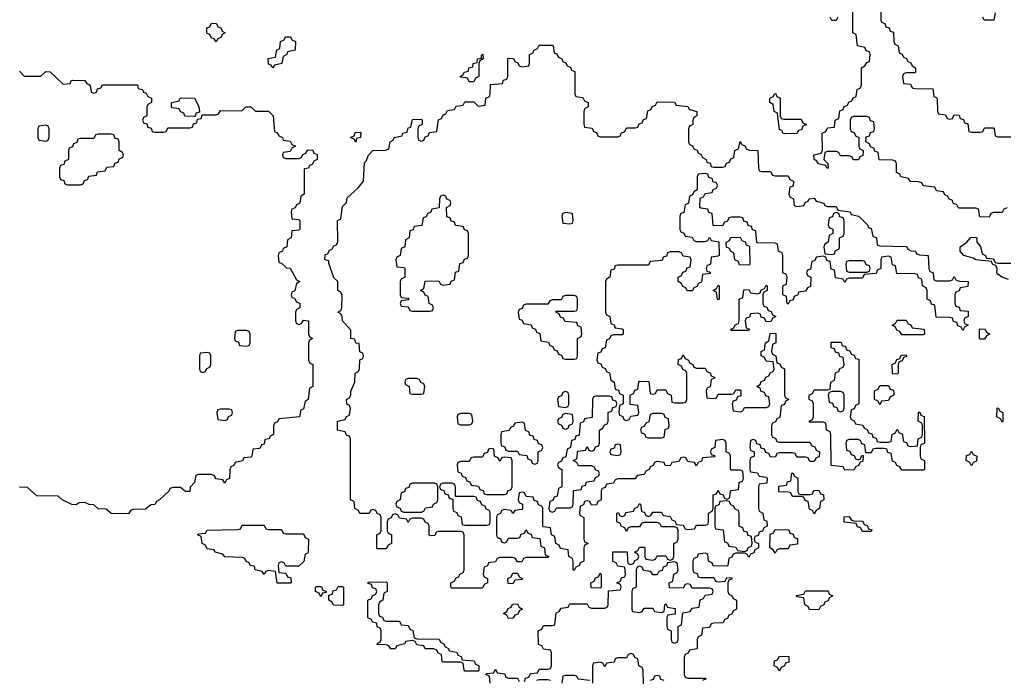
# Model space of a CAD drawing. Header units: inches. Extents: x 2777885 to 2884230, y 684484 to 829189.
# Tile 229 of 239: x 2861851 to 2866360, y 816624 to 819650. Entities that reach past the tile are written whole.
import ezdxf

# ---------------------------------------------------------------- set-up
doc = ezdxf.new("R2010")
doc.units = ezdxf.units.IN
doc.header["$MEASUREMENT"] = 0
doc.layers.add('C8861', color=7, linetype='Continuous')

msp = doc.modelspace()

# ---------------------------------------------------------------- linework, layer by layer
at = {"layer": 'C8861', "color": 6}
for points in [[(2866372.7, 818787.3), (2866358, 818782), (2866350, 818766), (2866310, 818766), (2866298, 818762), (2866290, 818746), (2866247.3, 818747.3), (2866242, 818782), (2866230, 818786), (2866150, 818786), (2866142, 818802), (2866126, 818810), (2866122, 818822), (2866106, 818830), (2866102, 818842), (2866087.3, 818847.3), (2866082, 818862), (2866050, 818866), (2866042, 818882), (2865988.4, 818888.4), (2865982, 818902), (2865967.3, 818907.3), (2865930, 818908), (2865922, 818922), (2865886, 818930), (2865882, 818942), (2865866, 818950), (2865866, 818990), (2865862, 819002), (2865850, 819006), (2865787.3, 819007.3), (2865782, 819042), (2865767.3, 819047.3), (2865762, 819062), (2865747.3, 819067.3), (2865742, 819082), (2865726, 819090), (2865727.3, 819112.7), (2865742, 819118), (2865747.3, 819132.7), (2865762, 819138), (2865766, 819150), (2865762, 819182), (2865747.3, 819187.3), (2865742, 819202), (2865730, 819206), (2865670, 819206), (2865658, 819202), (2865654, 819190), (2865654, 819150), (2865658, 819138), (2865672.7, 819132.7), (2865678, 819118), (2865694, 819110), (2865694, 819070), (2865698, 819058), (2865714, 819050), (2865712.7, 819027.3), (2865698, 819022), (2865691.6, 819008.4), (2865670, 819008), (2865662, 819022), (2865650, 819026), (2865610, 819026), (2865602, 819042), (2865590, 819046), (2865550, 819046), (2865538, 819042), (2865534, 819010), (2865551.6, 818991.6), (2865554, 818970), (2865548, 818970), (2865542, 818982), (2865508.7, 818990), (2865502, 819002), (2865489.2, 819010), (2865488.4, 819031.6), (2865522, 819038), (2865527.3, 819052.7), (2865526, 819130), (2865542, 819138), (2865550, 819154), (2865582, 819158), (2865586, 819190), (2865602, 819198), (2865607.3, 819232.7), (2865622, 819238), (2865627.3, 819252.7), (2865642, 819258), (2865647.3, 819272.7), (2865662, 819278), (2865667.3, 819292.7), (2865682, 819298), (2865686, 819330), (2865702, 819338), (2865706, 819350), (2865706, 819430), (2865722, 819438), (2865730, 819454), (2865742, 819458), (2865746, 819490), (2865742, 819502), (2865728, 819508), (2865722, 819522), (2865688, 819530), (2865682, 819582), (2865666, 819590), (2865666, 819690)], [(2865598, 819662), (2865590, 819646), (2865570, 819646), (2865562, 819662)], [(2865794, 819690), (2865794, 819650), (2865798, 819638), (2865812.7, 819632.7), (2865818, 819618), (2865832.7, 819612.7), (2865838, 819598), (2865852.7, 819592.7), (2865854, 819550), (2865858, 819538), (2865874, 819530), (2865878, 819498), (2865892.7, 819492.7), (2865898, 819478), (2865912.7, 819472.7), (2865918, 819458), (2865932.7, 819452.7), (2865938, 819438), (2865954, 819430), (2865954, 819410), (2865950, 819406), (2865910, 819406), (2865898, 819402), (2865894, 819390), (2865898, 819358), (2865930, 819354), (2865938, 819338), (2865950, 819334), (2866032.7, 819332.7), (2866038, 819298), (2866050, 819294), (2866052.7, 819287.3), (2866054, 819230), (2866058, 819218), (2866090, 819214), (2866098, 819198), (2866110, 819194), (2866122, 819198), (2866130, 819214), (2866152.7, 819212.7), (2866158, 819198), (2866172.7, 819192.7), (2866178, 819178), (2866192.7, 819172.7), (2866198, 819138), (2866210, 819134), (2866250, 819134), (2866262, 819138), (2866270, 819154), (2866310, 819154), (2866314, 819150), (2866318, 819118), (2866330, 819114), (2866390, 819114)], [(2866318, 819682), (2866312.7, 819647.3), (2866267.3, 819647.3), (2866262, 819662)], [(2864162, 816618), (2864167.3, 816632.7), (2864182, 816638), (2864190, 816654), (2864222, 816658), (2864230, 816674), (2864270, 816674), (2864282, 816678), (2864286, 816690), (2864286, 816750), (2864282, 816762), (2864250, 816766), (2864242, 816782), (2864227.3, 816787.3), (2864226, 816850), (2864242, 816858), (2864250, 816874), (2864290, 816874), (2864302, 816878), (2864307.3, 816932.7), (2864322, 816938), (2864330, 816954), (2864362, 816958), (2864370, 816974), (2864450, 816974), (2864458, 816958), (2864470, 816954), (2864530, 816954), (2864542, 816958), (2864546, 816970), (2864547.3, 817032.7), (2864602, 817038), (2864606, 817050), (2864602, 817062), (2864586, 817070), (2864602, 817078), (2864607.3, 817092.7), (2864622, 817098), (2864626, 817110), (2864622, 817142), (2864590, 817146), (2864582, 817162), (2864567.3, 817167.3), (2864567.3, 817212.7), (2864632.7, 817212.7), (2864634, 817170), (2864638, 817158), (2864650, 817154), (2864662, 817158), (2864667.3, 817172.7), (2864682, 817178), (2864686, 817190), (2864682, 817202), (2864666, 817210), (2864682, 817218), (2864690, 817234), (2864710, 817234), (2864714, 817230), (2864714, 817190), (2864718, 817178), (2864750, 817174), (2864762, 817178), (2864770, 817194), (2864810, 817194), (2864818, 817178), (2864830, 817174), (2864842, 817178), (2864846, 817190), (2864846, 817250), (2864862, 817258), (2864866, 817270), (2864866, 817310), (2864862, 817322), (2864850, 817326), (2864790, 817326), (2864782, 817342), (2864770, 817346), (2864710, 817346), (2864698, 817342), (2864690, 817326), (2864650, 817326), (2864638, 817322), (2864630, 817306), (2864622, 817322), (2864606, 817330), (2864602, 817342), (2864586, 817350), (2864586, 817390), (2864592.7, 817392.7), (2864598, 817378), (2864610, 817374), (2864622, 817378), (2864627.3, 817392.7), (2864662, 817398), (2864667.3, 817412.7), (2864682, 817418), (2864690, 817434), (2864694, 817430), (2864698, 817398), (2864712.7, 817392.7), (2864718, 817378), (2864730, 817374), (2864742, 817378), (2864750, 817394), (2864790, 817394), (2864798, 817378), (2864830, 817374), (2864838, 817358), (2864852.7, 817352.7), (2864858, 817338), (2864890, 817334), (2864898, 817318), (2864910, 817314), (2864942, 817318), (2864950, 817334), (2864990, 817334), (2865002, 817338), (2865006, 817350), (2865006, 817390), (2865022, 817398), (2865026, 817410), (2865027.3, 817472.7), (2865042, 817478), (2865050, 817494), (2865058, 817478), (2865072.7, 817472.7), (2865078, 817458), (2865090, 817454), (2865102, 817458), (2865107.3, 817492.7), (2865142, 817498), (2865146, 817530), (2865162, 817538), (2865166, 817550), (2865162, 817582), (2865150, 817586), (2865110, 817586), (2865106, 817590), (2865106, 817650), (2865102, 817662), (2865086, 817670), (2865086, 817710), (2865082, 817722), (2865070, 817726), (2865038, 817722), (2865034, 817690), (2865018, 817682), (2865014, 817670), (2865018, 817658), (2865032.7, 817652.7), (2865032.7, 817647.3), (2864978, 817642), (2864972.7, 817627.3), (2864958, 817622), (2864950, 817606), (2864942, 817622), (2864910, 817626), (2864902, 817642), (2864890, 817646), (2864878, 817642), (2864870, 817626), (2864838, 817622), (2864830, 817606), (2864807.3, 817607.3), (2864802, 817622), (2864770, 817626), (2864758, 817622), (2864752.7, 817607.3), (2864738, 817602), (2864734, 817590), (2864718, 817582), (2864710, 817566), (2864678, 817562), (2864670, 817546), (2864590, 817546), (2864578, 817542), (2864570, 817526), (2864538, 817522), (2864532.7, 817507.3), (2864518, 817502), (2864514, 817490), (2864514, 817450), (2864498, 817442), (2864492.7, 817427.3), (2864470, 817426), (2864462, 817442), (2864450, 817446), (2864438, 817442), (2864432.7, 817427.3), (2864418, 817422), (2864414, 817390), (2864418, 817378), (2864434, 817370), (2864434, 817270), (2864438, 817258), (2864454, 817250), (2864438, 817242), (2864434, 817230), (2864434, 817170), (2864418, 817162), (2864412.7, 817147.3), (2864398, 817142), (2864390, 817126), (2864386, 817130), (2864386, 817170), (2864382, 817182), (2864366, 817190), (2864362, 817222), (2864327.3, 817227.3), (2864322, 817242), (2864306, 817250), (2864302, 817282), (2864286, 817290), (2864282, 817322), (2864250, 817326), (2864246, 817330), (2864246, 817410), (2864242, 817422), (2864227.3, 817427.3), (2864222, 817442), (2864207.3, 817447.3), (2864202, 817462), (2864170, 817466), (2864162, 817482), (2864150, 817486), (2864138, 817482), (2864134, 817450), (2864138, 817438), (2864154, 817430), (2864154, 817410), (2864150, 817406), (2864118, 817402), (2864110, 817388), (2864102, 817402), (2864070, 817406), (2864058, 817402), (2864052.7, 817387.3), (2864038, 817382), (2864034, 817370), (2864034, 817290), (2864038, 817278), (2864052.7, 817272.7), (2864058, 817258), (2864070, 817254), (2864082, 817258), (2864090, 817274), (2864130, 817274), (2864142, 817278), (2864147.3, 817292.7), (2864162, 817298), (2864170, 817314), (2864178, 817298), (2864192.7, 817292.7), (2864198, 817278), (2864232.7, 817272.7), (2864238, 817238), (2864254, 817230), (2864258, 817198), (2864274, 817190), (2864270, 817186), (2864170, 817186), (2864158, 817182), (2864150, 817166), (2864130, 817166), (2864122, 817182), (2864110, 817186), (2864050, 817186), (2864038, 817182), (2864030, 817166), (2863998, 817162), (2863992.7, 817147.3), (2863978, 817142), (2863974, 817110), (2863978, 817098), (2863994, 817090), (2863994, 817070), (2863978, 817062), (2863970, 817046), (2863830, 817046), (2863826, 817050), (2863826, 817070), (2863842, 817078), (2863850, 817094), (2863862, 817098), (2863866, 817110), (2863882, 817118), (2863886, 817130), (2863886, 817290), (2863882, 817302), (2863870, 817306), (2863770, 817306), (2863758, 817302), (2863752.7, 817287.3), (2863730, 817286), (2863726, 817290), (2863726, 817330), (2863722, 817342), (2863708, 817348), (2863702, 817362), (2863690, 817366), (2863650, 817366), (2863638, 817362), (2863630, 817346), (2863622, 817362), (2863590, 817366), (2863582, 817382), (2863570, 817386), (2863558, 817382), (2863552.7, 817367.3), (2863538, 817362), (2863534, 817350), (2863534, 817310), (2863538, 817298), (2863554, 817290), (2863554, 817250), (2863538, 817242), (2863530, 817226), (2863490, 817226), (2863486, 817230), (2863486, 817290), (2863502, 817298), (2863506, 817310), (2863506, 817370), (2863502, 817382), (2863488, 817388), (2863482, 817402), (2863470, 817406), (2863458, 817402), (2863451.6, 817388.4), (2863408.4, 817388.4), (2863402, 817402), (2863386, 817410), (2863382, 817442), (2863366, 817450), (2863366, 817730), (2863362, 817742), (2863347.3, 817747.3), (2863342, 817762), (2863306, 817770), (2863306, 817810), (2863342, 817818), (2863348, 817832), (2863362, 817838), (2863366, 817870), (2863362, 817882), (2863348.4, 817888.4), (2863348, 817910), (2863362, 817918), (2863368, 817932), (2863368, 817948), (2863386, 817990), (2863388, 818030), (2863402, 818038), (2863407.3, 818052.7), (2863408.9, 818091.1), (2863422, 818098), (2863426, 818110), (2863422, 818122), (2863408.9, 818128.9), (2863406, 818166), (2863390, 818168), (2863386, 818186), (2863368, 818190), (2863367.3, 818227.3), (2863328.7, 818270), (2863328, 818288), (2863322, 818302), (2863308, 818310), (2863322, 818318), (2863326, 818330), (2863327.3, 818387.3), (2863322, 818402), (2863308, 818410), (2863308, 818450), (2863290, 818468), (2863266, 818534), (2863266, 818546), (2863248, 818550), (2863250, 818574), (2863262, 818578), (2863270, 818594), (2863282, 818598), (2863290, 818614), (2863302, 818618), (2863307.3, 818632.7), (2863306, 818730), (2863322, 818738), (2863330, 818794), (2863347.3, 818812.7), (2863350, 818834), (2863400.4, 818879.6), (2863426, 818910), (2863430, 818994), (2863438, 819002), (2863449, 819030), (2863468.7, 819050), (2863527.3, 819052.7), (2863542, 819058), (2863548, 819090), (2863562, 819098), (2863566, 819110), (2863602, 819118), (2863606, 819130), (2863626, 819134), (2863630, 819154), (2863642, 819158), (2863650, 819192), (2863690, 819194), (2863694, 819190), (2863694, 819170), (2863678, 819162), (2863674, 819150), (2863674, 819110), (2863678, 819098), (2863690, 819094), (2863702, 819098), (2863707.3, 819112.7), (2863722, 819118), (2863727.3, 819132.7), (2863762, 819138), (2863768.4, 819191.6), (2863782, 819198), (2863790, 819214), (2863802, 819218), (2863810, 819234), (2863842, 819238), (2863850, 819254), (2863882, 819258), (2863890, 819274), (2863930, 819274), (2863950, 819254), (2863982, 819258), (2863986, 819290), (2864002, 819298), (2864006, 819310), (2864007.3, 819352.7), (2864062, 819358), (2864067.3, 819372.7), (2864082, 819378), (2864086, 819390), (2864086, 819470), (2864090, 819474), (2864112.7, 819472.7), (2864118, 819458), (2864132.7, 819452.7), (2864138, 819438), (2864150, 819434), (2864182, 819438), (2864186, 819450), (2864186, 819490), (2864202, 819498), (2864206, 819510), (2864222, 819518), (2864230, 819534), (2864290, 819534), (2864294, 819530), (2864298, 819498), (2864310, 819494), (2864318, 819478), (2864334, 819470), (2864338, 819458), (2864352, 819452), (2864358, 819438), (2864372.7, 819432.7), (2864378, 819418), (2864392.7, 819412.7), (2864394, 819310), (2864398, 819298), (2864430, 819294), (2864438, 819278), (2864454, 819270), (2864454, 819250), (2864438, 819242), (2864434, 819230), (2864434, 819170), (2864438, 819158), (2864472.7, 819152.7), (2864478, 819138), (2864492.7, 819132.7), (2864498, 819118), (2864510, 819114), (2864590, 819114), (2864602, 819118), (2864606, 819130), (2864622, 819138), (2864630, 819154), (2864670, 819154), (2864682, 819158), (2864687.3, 819172.7), (2864702, 819178), (2864707.3, 819192.7), (2864722, 819198), (2864727.3, 819232.7), (2864742, 819238), (2864747.3, 819252.7), (2864762, 819258), (2864770, 819274), (2864850, 819272), (2864858, 819258), (2864910, 819252), (2864918, 819238), (2864952, 819230), (2864952, 819210), (2864938, 819202), (2864934, 819190), (2864934, 819170), (2864918, 819162), (2864914, 819150), (2864914, 819090), (2864918, 819078), (2864932.7, 819072.7), (2864938, 819058), (2864952.7, 819052.7), (2864958, 819038), (2864970, 819034), (2864978, 819018), (2864994, 819010), (2864998, 818998), (2865012.7, 818992.7), (2865018, 818978), (2865030, 818974), (2865070, 818974), (2865082, 818978), (2865087.3, 818992.7), (2865102, 818998), (2865107.3, 819012.7), (2865122, 819018), (2865126, 819050), (2865142, 819058), (2865150, 819092), (2865158, 819078), (2865174, 819070), (2865178, 819058), (2865192, 819052), (2865232, 819050), (2865234, 818970), (2865238, 818958), (2865250, 818954), (2865290, 818954), (2865298, 818938), (2865310, 818934), (2865370, 818934), (2865378, 818918), (2865394, 818910), (2865392.7, 818887.3), (2865378, 818882), (2865374, 818850), (2865378, 818838), (2865394, 818830), (2865398, 818798), (2865410, 818794), (2865442, 818798), (2865447.3, 818812.7), (2865462, 818818), (2865466, 818830), (2865490, 818832), (2865498, 818818), (2865534, 818810), (2865538, 818798), (2865550, 818794), (2865590, 818794), (2865598, 818778), (2865654, 818770), (2865658, 818758), (2865694, 818750), (2865734, 818710), (2865738, 818698), (2865750, 818694), (2865758, 818658), (2865774, 818650), (2865778, 818618), (2865790, 818614), (2865908.4, 818611.6), (2865914, 818610), (2865918, 818598), (2865931.3, 818591.3), (2865954, 818590), (2865958, 818578), (2865972, 818572), (2866011.3, 818570), (2866014, 818510), (2866018, 818498), (2866034, 818490), (2866038, 818458), (2866050, 818454), (2866110, 818454), (2866122, 818458), (2866130, 818474), (2866138, 818458), (2866152.7, 818452.7), (2866194, 818450), (2866192.7, 818427.3), (2866158, 818422), (2866152.7, 818407.3), (2866138, 818402), (2866134, 818390), (2866134, 818350), (2866138, 818338), (2866152.7, 818332.7), (2866158, 818318), (2866194, 818314), (2866194, 818290), (2866178, 818282), (2866174, 818270), (2866178, 818258), (2866194, 818250), (2866178, 818242), (2866170, 818226), (2866162, 818242), (2866147.3, 818247.3), (2866142, 818262), (2866127.3, 818267.3), (2866122, 818282), (2866110, 818286), (2866047.3, 818287.3), (2866042, 818342), (2866027.3, 818347.3), (2866022, 818362), (2866006, 818370), (2866006, 818410), (2866002, 818422), (2865986, 818430), (2865982, 818462), (2865967.3, 818467.3), (2865962, 818482), (2865950, 818486), (2865867.3, 818487.3), (2865862, 818522), (2865847.3, 818527.3), (2865842, 818562), (2865830, 818566), (2865798, 818562), (2865794, 818550), (2865794, 818510), (2865778, 818502), (2865772.7, 818487.3), (2865718, 818482), (2865710, 818466), (2865650, 818466), (2865638, 818462), (2865630, 818446), (2865622, 818462), (2865587.3, 818467.3), (2865582, 818502), (2865567.3, 818507.3), (2865562, 818542), (2865547.3, 818547.3), (2865542, 818562), (2865530, 818566), (2865498, 818562), (2865492.7, 818547.3), (2865478, 818542), (2865472.7, 818507.3), (2865458, 818502), (2865454, 818490), (2865458, 818478), (2865474, 818470), (2865472.7, 818427.3), (2865458, 818422), (2865450, 818406), (2865418, 818402), (2865414, 818390), (2865398, 818382), (2865392.7, 818367.3), (2865378, 818362), (2865370, 818346), (2865366, 818350), (2865362, 818382), (2865346, 818390), (2865346, 818430), (2865362, 818438), (2865366, 818470), (2865362, 818482), (2865346, 818490), (2865346, 818570), (2865342, 818582), (2865326, 818590), (2865322, 818622), (2865310, 818626), (2865227.3, 818627.3), (2865222, 818682), (2865207.3, 818687.3), (2865202, 818702), (2865187.3, 818707.3), (2865182, 818722), (2865167.3, 818727.3), (2865162, 818742), (2865150, 818746), (2865110, 818746), (2865098, 818742), (2865092.7, 818727.3), (2865078, 818722), (2865070, 818706), (2865027.3, 818707.3), (2865022, 818762), (2865007.3, 818767.3), (2865002, 818782), (2864970, 818786), (2864966, 818790), (2864967.3, 818832.7), (2864982, 818838), (2864990, 818854), (2865022, 818858), (2865027.3, 818872.7), (2865042, 818878), (2865046, 818890), (2865042, 818902), (2865027.3, 818907.3), (2865022, 818922), (2865007.3, 818927.3), (2865002, 818942), (2864990, 818946), (2864958, 818942), (2864954, 818930), (2864954, 818870), (2864938, 818862), (2864932.7, 818847.3), (2864918, 818842), (2864914, 818810), (2864898, 818802), (2864892.7, 818767.3), (2864878, 818762), (2864874, 818750), (2864874, 818690), (2864878, 818678), (2864892.7, 818672.7), (2864898, 818658), (2864930, 818654), (2864938, 818638), (2864950, 818634), (2864990, 818634), (2865002, 818638), (2865010, 818654), (2865018, 818638), (2865052.7, 818632.7), (2865054, 818570), (2865050, 818566), (2865018, 818562), (2865014, 818530), (2864998, 818522), (2864994, 818510), (2864998, 818498), (2865012.7, 818492.7), (2865012.7, 818487.3), (2864978, 818482), (2864972.7, 818447.3), (2864958, 818442), (2864952.7, 818427.3), (2864938, 818422), (2864932.7, 818407.3), (2864907.3, 818407.3), (2864902, 818422), (2864887.3, 818427.3), (2864882, 818442), (2864866, 818450), (2864866, 818470), (2864882, 818478), (2864887.3, 818492.7), (2864902, 818498), (2864907.3, 818512.7), (2864922, 818518), (2864926, 818550), (2864922, 818562), (2864890, 818566), (2864882, 818582), (2864870, 818586), (2864830, 818586), (2864818, 818582), (2864812.7, 818567.3), (2864798, 818562), (2864792.7, 818547.3), (2864738, 818542), (2864730, 818526), (2864590, 818526), (2864578, 818522), (2864572.7, 818507.3), (2864558, 818502), (2864554, 818470), (2864538, 818462), (2864534, 818450), (2864534, 818310), (2864538, 818298), (2864554, 818290), (2864558, 818258), (2864572.7, 818252.7), (2864578, 818238), (2864610, 818234), (2864614, 818230), (2864614, 818210), (2864610, 818206), (2864570, 818206), (2864558, 818202), (2864552.7, 818187.3), (2864538, 818182), (2864532.7, 818147.3), (2864518, 818142), (2864512.7, 818127.3), (2864498, 818122), (2864494, 818090), (2864498, 818078), (2864512.7, 818072.7), (2864518, 818058), (2864532.7, 818052.7), (2864538, 818038), (2864552.7, 818032.7), (2864558, 817998), (2864574, 817990), (2864578, 817958), (2864592.7, 817952.7), (2864598, 817938), (2864614, 817930), (2864614, 817890), (2864598, 817882), (2864594, 817850), (2864598, 817838), (2864612.7, 817832.7), (2864618, 817818), (2864630, 817814), (2864642, 817818), (2864650, 817834), (2864682, 817838), (2864686, 817850), (2864682, 817882), (2864647.3, 817887.3), (2864646, 817930), (2864662, 817938), (2864667.3, 817952.7), (2864682, 817958), (2864686, 817990), (2864690, 817994), (2864732.7, 817992.7), (2864738, 817938), (2864750, 817934), (2864762, 817938), (2864770, 817954), (2864810, 817954), (2864818, 817938), (2864834, 817930), (2864838, 817898), (2864850, 817894), (2864890, 817894), (2864902, 817898), (2864906, 817910), (2864906, 818030), (2864902, 818042), (2864887.3, 818047.3), (2864882, 818062), (2864866, 818070), (2864867.3, 818092.7), (2864882, 818098), (2864890, 818114), (2864898, 818098), (2864914, 818090), (2864918, 818078), (2864934, 818070), (2864938, 818058), (2864950, 818054), (2864990, 818054), (2864998, 818038), (2865012.7, 818032.7), (2865018, 818018), (2865032.7, 818012.7), (2865032.7, 818007.3), (2865018, 818002), (2865012.7, 817967.3), (2864998, 817962), (2864994, 817950), (2864998, 817918), (2865030, 817914), (2865042, 817918), (2865050, 817934), (2865110, 817934), (2865122, 817938), (2865130, 817954), (2865150, 817954), (2865154, 817950), (2865152.7, 817927.3), (2865138, 817922), (2865132.7, 817907.3), (2865118, 817902), (2865114, 817890), (2865118, 817858), (2865150, 817854), (2865162, 817858), (2865170, 817874), (2865270, 817874), (2865282, 817878), (2865286, 817890), (2865282, 817922), (2865267.3, 817927.3), (2865262, 817942), (2865247.3, 817947.3), (2865242, 817962), (2865226, 817970), (2865242, 817978), (2865247.3, 817992.7), (2865262, 817998), (2865267.3, 818012.7), (2865282, 818018), (2865287.3, 818032.7), (2865302, 818038), (2865306, 818050), (2865302, 818082), (2865270, 818086), (2865262, 818102), (2865246, 818110), (2865246, 818130), (2865262, 818138), (2865266, 818170), (2865282, 818178), (2865287.3, 818212.7), (2865310, 818214), (2865314, 818210), (2865314, 818170), (2865298, 818162), (2865294, 818130), (2865298, 818118), (2865314, 818110), (2865318, 818078), (2865332.7, 818072.7), (2865338, 818058), (2865354, 818050), (2865354, 817930), (2865358, 817918), (2865374, 817910), (2865358, 817902), (2865352.7, 817887.3), (2865338, 817882), (2865332.7, 817827.3), (2865318, 817822), (2865312.7, 817807.3), (2865298, 817802), (2865294, 817790), (2865294, 817750), (2865298, 817738), (2865312.7, 817732.7), (2865318, 817718), (2865330, 817714), (2865470, 817714), (2865478, 817698), (2865492.7, 817692.7), (2865498, 817678), (2865514, 817670), (2865512.7, 817647.3), (2865498, 817642), (2865490, 817626), (2865470, 817626), (2865462, 817642), (2865450, 817646), (2865410, 817646), (2865402, 817662), (2865390, 817666), (2865330, 817666), (2865318, 817662), (2865312.7, 817647.3), (2865290, 817646), (2865282, 817662), (2865267.3, 817667.3), (2865262, 817682), (2865247.3, 817687.3), (2865242, 817702), (2865227.3, 817707.3), (2865222, 817722), (2865210, 817726), (2865198, 817722), (2865194, 817690), (2865198, 817678), (2865214, 817670), (2865214, 817650), (2865198, 817642), (2865194, 817630), (2865194, 817590), (2865198, 817578), (2865230, 817574), (2865238, 817558), (2865270, 817554), (2865274, 817550), (2865272.7, 817527.3), (2865238, 817522), (2865234, 817510), (2865234, 817410), (2865238, 817398), (2865254, 817390), (2865258, 817358), (2865272.7, 817352.7), (2865274, 817330), (2865258, 817322), (2865252.7, 817307.3), (2865238, 817302), (2865232.7, 817287.3), (2865218, 817282), (2865214, 817270), (2865218, 817258), (2865234, 817250), (2865234, 817230), (2865218, 817222), (2865212.7, 817207.3), (2865198, 817202), (2865190, 817186), (2865182, 817202), (2865170, 817206), (2865130, 817206), (2865118, 817202), (2865112.7, 817187.3), (2865098, 817182), (2865094, 817150), (2865090, 817146), (2865027.3, 817147.3), (2865022, 817162), (2865006, 817170), (2865002, 817202), (2864990, 817206), (2864958, 817202), (2864952.7, 817187.3), (2864938, 817182), (2864934, 817170), (2864934, 817130), (2864938, 817118), (2864952.7, 817112.7), (2864958, 817098), (2864970, 817094), (2865030, 817094), (2865038, 817078), (2865050, 817074), (2865082, 817078), (2865090, 817094), (2865112.7, 817092.7), (2865112.7, 817087.3), (2865098, 817082), (2865094, 817070), (2865094, 817030), (2865098, 817018), (2865112.7, 817012.7), (2865118, 816998), (2865134, 816990), (2865134, 816950), (2865118, 816942), (2865112.7, 816927.3), (2865098, 816922), (2865092.7, 816907.3), (2865078, 816902), (2865072.7, 816887.3), (2865030, 816886), (2865018, 816882), (2865010, 816866), (2864978, 816862), (2864974, 816830), (2864958, 816822), (2864954, 816810), (2864952.7, 816767.3), (2864918, 816762), (2864912.7, 816747.3), (2864898, 816742), (2864894, 816730), (2864894, 816650), (2864898, 816638), (2864910, 816634), (2864990, 816634), (2864994, 816630), (2864978, 816622)], [(2861850, 819414), (2861872, 819392), (2861890, 819391.3), (2861948, 819392), (2861970, 819412), (2861990, 819411.3), (2862050, 819354), (2862082, 819358), (2862086, 819370), (2862092.7, 819372.7), (2862150, 819372), (2862158, 819358), (2862174, 819350), (2862178, 819318), (2862190, 819314), (2862202, 819318), (2862207.3, 819332.7), (2862222, 819338), (2862230, 819352), (2862390, 819351.3), (2862394, 819334), (2862414, 819330), (2862418, 819318), (2862430, 819314), (2862438, 819298), (2862454, 819290), (2862454, 819270), (2862438, 819262), (2862434, 819250), (2862434, 819210), (2862418, 819202), (2862414, 819190), (2862418, 819178), (2862432.7, 819172.7), (2862438, 819158), (2862452.7, 819152.7), (2862458, 819138), (2862470, 819134), (2862510, 819134), (2862522, 819138), (2862530, 819154), (2862630, 819154), (2862642, 819158), (2862647.3, 819172.7), (2862662, 819178), (2862666, 819194), (2862682, 819198), (2862686, 819214), (2862750, 819214), (2862762, 819218), (2862770, 819234), (2862868, 819232), (2862886, 819250), (2862910, 819251.3), (2862931.3, 819231.3), (2862990.9, 819230.9), (2863012, 819210), (2863018, 819138), (2863032, 819132), (2863038, 819118), (2863054, 819110), (2863058, 819098), (2863090, 819094), (2863098, 819078), (2863114, 819070), (2863098, 819062), (2863090, 819046), (2863058, 819042), (2863054, 819030), (2863058, 819018), (2863070, 819014), (2863130, 819014), (2863142, 819018), (2863147.3, 819032.7), (2863162, 819038), (2863170, 819054), (2863192.7, 819052.7), (2863198, 819038), (2863212.7, 819032.7), (2863214, 819010), (2863198, 819002), (2863190, 818986), (2863178, 818982), (2863174, 818970), (2863154, 818966), (2863154, 818850), (2863138, 818842), (2863134, 818810), (2863118, 818802), (2863112.7, 818787.3), (2863098, 818782), (2863094, 818770), (2863098, 818738), (2863130, 818734), (2863134, 818730), (2863134, 818690), (2863130, 818686), (2863098, 818682), (2863094, 818650), (2863078, 818642), (2863074, 818610), (2863058, 818602), (2863054, 818590), (2863038, 818582), (2863034, 818570), (2863038, 818538), (2863050, 818534), (2863072.7, 818512.7), (2863090, 818512), (2863118, 818458), (2863134, 818450), (2863118, 818442), (2863111.6, 818408.4), (2863098, 818402), (2863094, 818390), (2863098, 818378), (2863110, 818374), (2863118, 818358), (2863134, 818350), (2863134, 818330), (2863118, 818322), (2863114, 818310), (2863114, 818270), (2863118, 818258), (2863130, 818254), (2863142, 818258), (2863150, 818274), (2863174, 818270), (2863174, 818210), (2863178, 818198), (2863192, 818190), (2863178, 818182), (2863174, 818170), (2863174, 818090), (2863178, 818078), (2863194, 818070), (2863194, 817970), (2863178, 817962), (2863172, 817910), (2863158, 817902), (2863150, 817866), (2863138, 817862), (2863132, 817830), (2863038, 817822), (2863032, 817808), (2863018, 817802), (2863014, 817790), (2863014, 817750), (2862998, 817742), (2862994, 817730), (2862974, 817726), (2862970, 817706), (2862958, 817702), (2862950, 817686), (2862918, 817682), (2862914, 817650), (2862910, 817646), (2862878, 817642), (2862871.6, 817628.4), (2862838, 817622), (2862832, 817608), (2862818, 817602), (2862812.7, 817587.3), (2862811.6, 817548.4), (2862798, 817542), (2862790, 817526), (2862782, 817542), (2862750, 817546), (2862742, 817562), (2862730, 817566), (2862670, 817566), (2862658, 817562), (2862652, 817530), (2862632, 817508), (2862630, 817488.7), (2862610, 817488), (2862587.3, 817507.3), (2862552.7, 817507.3), (2862538, 817502), (2862534, 817490), (2862492, 817450), (2862478, 817442), (2862470, 817428.7), (2862452, 817428), (2862427.3, 817407.3), (2862370, 817406), (2862358, 817402), (2862350, 817386), (2862270, 817388), (2862247.3, 817407.3), (2862210, 817409), (2862190, 817428), (2862168.9, 817428.9), (2862150, 817438), (2862123.6, 817436.4), (2862110, 817428), (2862090, 817428.7), (2862046, 817450), (2862027.3, 817467.3), (2861930, 817468.7), (2861887.3, 817507.3), (2861850, 817508.7)], [(2866379.3, 818459.3), (2866348.7, 818470), (2866330, 818484), (2866325.2, 818490), (2866328, 818508), (2866322, 818522), (2866306, 818530), (2866302, 818542), (2866230, 818549.3), (2866218, 818558), (2866175.3, 818570), (2866157.2, 818590), (2866158, 818610), (2866188, 818630), (2866207.3, 818652.7), (2866230, 818654), (2866234, 818650), (2866234, 818630), (2866251.6, 818611.6), (2866258, 818578), (2866274, 818570), (2866278, 818558), (2866310, 818554), (2866318, 818538), (2866330, 818534), (2866390, 818534)], [(2864707.3, 816607.3), (2864706, 816670), (2864702, 816682), (2864686, 816690), (2864682, 816722), (2864667.3, 816727.3), (2864662, 816742), (2864650, 816746), (2864638, 816742), (2864630, 816726), (2864590, 816726), (2864578, 816722), (2864572.7, 816707.3), (2864538, 816702), (2864530, 816686), (2864522, 816702), (2864510, 816706), (2864478, 816702), (2864474, 816690), (2864474, 816610)], [(2864006, 816610), (2864002, 816642), (2863986, 816650), (2863990, 816654), (2864022, 816658), (2864030, 816674), (2864038, 816658), (2864072.7, 816652.7), (2864078, 816638), (2864090, 816634), (2864130, 816634), (2864138, 816618)], [(2864282, 816622), (2864270, 816626), (2864230, 816626), (2864218, 816622)], [(2864462, 816622), (2864408.4, 816628.4), (2864402, 816642), (2864390, 816646), (2864350, 816646), (2864338, 816642), (2864334, 816610)], [(2864802, 816622), (2864787.3, 816627.3), (2864782, 816642), (2864770, 816646), (2864758, 816642), (2864752.7, 816627.3), (2864738, 816622)]]:
    msp.add_lwpolyline(points, dxfattribs=at)
for points in [[(2862750, 819548), (2862742, 819562), (2862730, 819566), (2862722, 819582), (2862710, 819586), (2862707.3, 819592.7), (2862707.3, 819612.7), (2862722, 819618), (2862730, 819634), (2862752.7, 819632.7), (2862758, 819618), (2862772.7, 819612.7), (2862778, 819598), (2862792, 819590), (2862778, 819582), (2862774, 819570), (2862758, 819562)], [(2863010, 819428.7), (2863002, 819442), (2862990, 819446), (2862988.4, 819471.6), (2863022, 819478), (2863028.7, 819511.3), (2863042, 819518), (2863046, 819550), (2863062, 819558), (2863068.4, 819571.6), (2863091.6, 819571.6), (2863098, 819558), (2863114, 819550), (2863112, 819510), (2863078, 819502), (2863074, 819490), (2863058, 819482), (2863051.1, 819448.9), (2863018, 819442)], [(2863910, 819366), (2863902, 819382), (2863870, 819386), (2863868, 819390), (2863882, 819398), (2863886, 819410), (2863906, 819414), (2863908, 819430), (2863926, 819434), (2863928, 819450), (2863946, 819454), (2863948, 819470), (2863966, 819474), (2863966, 819486), (2863971.6, 819491.6), (2863974, 819470), (2863958, 819462), (2863954, 819450), (2863954, 819390), (2863938, 819382), (2863930, 819366)], [(2862650, 819206), (2862607.3, 819207.3), (2862602, 819222), (2862587.3, 819227.3), (2862582, 819242), (2862550, 819246), (2862546, 819250), (2862546, 819270), (2862582, 819278), (2862586, 819290), (2862592.7, 819292.7), (2862652, 819290), (2862671.6, 819251.6), (2862674, 819226), (2862658, 819222), (2862654, 819206)], [(2865350, 819194), (2865430, 819194), (2865438, 819178), (2865454, 819170), (2865438, 819162), (2865432.7, 819147.3), (2865418, 819142), (2865410, 819128), (2865352.7, 819127.3), (2865346, 819130), (2865342, 819142), (2865330, 819146), (2865322, 819222), (2865306, 819230), (2865302, 819262), (2865286, 819270), (2865286, 819290), (2865302, 819298), (2865308.4, 819311.6), (2865314, 819310), (2865318, 819298), (2865334, 819290), (2865334, 819210), (2865338, 819198)], [(2861970, 819166), (2861938, 819162), (2861934, 819150), (2861934, 819110), (2861938, 819098), (2861970, 819094), (2861982, 819098), (2861986, 819110), (2861986, 819150), (2861982, 819162)], [(2862270, 819126), (2862210, 819126), (2862198, 819122), (2862190, 819106), (2862130, 819106), (2862118, 819102), (2862112.7, 819087.3), (2862098, 819082), (2862092.7, 819067.3), (2862078, 819062), (2862074, 819050), (2862074, 819010), (2862058, 819002), (2862052.7, 818987.3), (2862038, 818982), (2862034, 818970), (2862034, 818930), (2862038, 818918), (2862052.7, 818912.7), (2862058, 818898), (2862070, 818894), (2862130, 818894), (2862142, 818898), (2862147.3, 818912.7), (2862162, 818918), (2862167.3, 818932.7), (2862202, 818938), (2862207.3, 818952.7), (2862242, 818958), (2862250, 818974), (2862282, 818978), (2862287.3, 818992.7), (2862302, 818998), (2862307.3, 819012.7), (2862322, 819018), (2862326, 819030), (2862322, 819042), (2862306, 819050), (2862306, 819090), (2862302, 819102), (2862287.3, 819107.3), (2862282, 819122)], [(2863390, 819089), (2863382, 819102), (2863366, 819110), (2863382, 819118), (2863387.3, 819132.7), (2863410, 819134), (2863414, 819130), (2863412, 819110), (2863394, 819106)], [(2863790, 818846), (2863778, 818842), (2863774, 818830), (2863772.7, 818787.3), (2863738, 818782), (2863732.7, 818767.3), (2863718, 818762), (2863712.7, 818747.3), (2863698, 818742), (2863692.7, 818707.3), (2863658, 818702), (2863652.7, 818687.3), (2863638, 818682), (2863634, 818650), (2863618, 818642), (2863614, 818610), (2863598, 818602), (2863594, 818570), (2863578, 818562), (2863574, 818550), (2863578, 818518), (2863610, 818514), (2863614, 818510), (2863614, 818470), (2863598, 818462), (2863594, 818450), (2863594, 818390), (2863598, 818378), (2863630, 818374), (2863634, 818370), (2863630, 818366), (2863598, 818362), (2863594, 818350), (2863598, 818338), (2863630, 818334), (2863638, 818318), (2863650, 818314), (2863730, 818314), (2863742, 818318), (2863746, 818330), (2863742, 818342), (2863726, 818350), (2863722, 818382), (2863707.3, 818387.3), (2863702, 818402), (2863686, 818410), (2863702, 818418), (2863707.3, 818452.7), (2863770, 818454), (2863778, 818438), (2863790, 818434), (2863822, 818438), (2863827.3, 818452.7), (2863842, 818458), (2863847.3, 818492.7), (2863862, 818498), (2863867.3, 818532.7), (2863882, 818538), (2863887.3, 818552.7), (2863902, 818558), (2863906, 818570), (2863906, 818670), (2863902, 818682), (2863887.3, 818687.3), (2863882, 818702), (2863847.3, 818707.3), (2863842, 818722), (2863827.3, 818727.3), (2863822, 818742), (2863807.3, 818747.3), (2863806, 818790), (2863822, 818798), (2863826, 818810), (2863822, 818822), (2863807.3, 818827.3), (2863802, 818842)], [(2864350, 818766), (2864338, 818762), (2864334, 818750), (2864338, 818718), (2864370, 818714), (2864382, 818718), (2864386, 818730), (2864382, 818762)], [(2865590, 818766), (2865578, 818762), (2865572.7, 818747.3), (2865558, 818742), (2865554, 818710), (2865558, 818698), (2865574, 818690), (2865574, 818670), (2865558, 818662), (2865554, 818630), (2865538, 818622), (2865534, 818610), (2865538, 818578), (2865570, 818574), (2865582, 818578), (2865587.3, 818592.7), (2865602, 818598), (2865606, 818610), (2865606, 818650), (2865622, 818658), (2865626, 818670), (2865626, 818730), (2865622, 818742), (2865607.3, 818747.3), (2865602, 818762)], [(2865190, 818526), (2865147.3, 818527.3), (2865142, 818542), (2865126, 818550), (2865122, 818582), (2865107.3, 818587.3), (2865102, 818602), (2865087.3, 818607.3), (2865086, 818630), (2865102, 818638), (2865107.3, 818652.7), (2865150, 818654), (2865158, 818638), (2865172.7, 818632.7), (2865178, 818618), (2865192.7, 818612.7), (2865194, 818530)], [(2865710, 818546), (2865650, 818546), (2865638, 818542), (2865634, 818530), (2865638, 818498), (2865650, 818494), (2865730, 818494), (2865742, 818498), (2865746, 818510), (2865742, 818522), (2865727.3, 818527.3), (2865722, 818542)], [(2865050, 818366), (2865046, 818370), (2865042, 818402), (2865026, 818410), (2865042, 818418), (2865050, 818434), (2865054, 818430), (2865054, 818370)], [(2865270, 818266), (2865262, 818282), (2865247.3, 818287.3), (2865242, 818302), (2865230, 818306), (2865198, 818302), (2865192.7, 818287.3), (2865178, 818282), (2865174, 818270), (2865178, 818238), (2865192.7, 818232.7), (2865190, 818226), (2865110, 818226), (2865106, 818230), (2865122, 818238), (2865127.3, 818252.7), (2865142, 818258), (2865146, 818270), (2865146, 818370), (2865162, 818378), (2865167.3, 818412.7), (2865190, 818414), (2865198, 818398), (2865230, 818394), (2865242, 818398), (2865247.3, 818412.7), (2865262, 818418), (2865270, 818434), (2865274, 818430), (2865274, 818410), (2865258, 818402), (2865254, 818390), (2865254, 818350), (2865258, 818338), (2865272.7, 818332.7), (2865278, 818318), (2865292.7, 818312.7), (2865298, 818298), (2865314, 818290), (2865298, 818282), (2865292.7, 818267.3)], [(2864390, 818386), (2864350, 818386), (2864338, 818382), (2864330, 818366), (2864290, 818366), (2864278, 818362), (2864270, 818346), (2864170, 818346), (2864158, 818342), (2864152.7, 818327.3), (2864138, 818322), (2864134, 818310), (2864138, 818278), (2864152.7, 818272.7), (2864158, 818258), (2864192.7, 818252.7), (2864198, 818238), (2864212.7, 818232.7), (2864218, 818218), (2864232.7, 818212.7), (2864238, 818178), (2864272.7, 818172.7), (2864278, 818158), (2864292.7, 818152.7), (2864298, 818138), (2864312.7, 818132.7), (2864318, 818118), (2864332.7, 818112.7), (2864338, 818098), (2864350, 818094), (2864390, 818094), (2864402, 818098), (2864406, 818110), (2864406, 818190), (2864422, 818198), (2864426, 818210), (2864422, 818242), (2864407.3, 818247.3), (2864402, 818262), (2864347.3, 818267.3), (2864342, 818282), (2864327.3, 818287.3), (2864322, 818302), (2864306, 818310), (2864310, 818314), (2864390, 818314), (2864402, 818318), (2864406, 818330), (2864406, 818370), (2864402, 818382)], [(2865890, 818206), (2865882, 818222), (2865867.3, 818227.3), (2865862, 818242), (2865846, 818250), (2865862, 818258), (2865870, 818274), (2865910, 818274), (2865918, 818258), (2865932.7, 818252.7), (2865938, 818238), (2865992.7, 818232.7), (2865994, 818210), (2865990, 818206)], [(2862890, 818226), (2862850, 818226), (2862838, 818222), (2862834, 818190), (2862838, 818178), (2862852.7, 818172.7), (2862858, 818158), (2862890, 818154), (2862902, 818158), (2862906, 818170), (2862906, 818210), (2862902, 818222)], [(2866250, 818186), (2866246, 818190), (2866246, 818230), (2866250, 818234), (2866272.7, 818232.7), (2866278, 818218), (2866294, 818210), (2866278, 818202), (2866270, 818186)], [(2865790, 817714), (2865830, 817714), (2865842, 817718), (2865846, 817750), (2865862, 817758), (2865870, 817774), (2865878, 817758), (2865892.7, 817752.7), (2865898, 817718), (2865912.7, 817712.7), (2865918, 817698), (2865930, 817694), (2865962, 817698), (2865966, 817730), (2865982, 817738), (2865986, 817750), (2865986, 817790), (2865982, 817802), (2865966, 817810), (2865967.3, 817852.7), (2865972.7, 817852.7), (2865978, 817838), (2865992.7, 817832.7), (2865994, 817710), (2865978, 817702), (2865974, 817690), (2865974, 817650), (2865978, 817638), (2865994, 817630), (2865994, 817590), (2865990, 817586), (2865890, 817586), (2865882, 817602), (2865867.3, 817607.3), (2865862, 817622), (2865847.3, 817627.3), (2865842, 817662), (2865827.3, 817667.3), (2865822, 817682), (2865810, 817686), (2865770, 817686), (2865758, 817682), (2865750, 817666), (2865726, 817666), (2865722, 817702), (2865707.3, 817707.3), (2865702, 817722), (2865690, 817726), (2865650, 817726), (2865638, 817722), (2865634, 817710), (2865638, 817678), (2865652.7, 817672.7), (2865658, 817658), (2865672.7, 817652.7), (2865678, 817638), (2865690, 817634), (2865702, 817638), (2865707.3, 817652.7), (2865714, 817654), (2865712.7, 817627.3), (2865698, 817622), (2865692.7, 817607.3), (2865678, 817602), (2865672.7, 817587.3), (2865630, 817586), (2865622, 817602), (2865567.3, 817607.3), (2865566, 817750), (2865562, 817762), (2865546, 817770), (2865542, 817802), (2865530, 817806), (2865470, 817806), (2865466, 817810), (2865482, 817818), (2865486, 817830), (2865486, 817890), (2865482, 817902), (2865466, 817910), (2865466, 817930), (2865482, 817938), (2865490, 817954), (2865550, 817954), (2865562, 817958), (2865566, 817990), (2865582, 817998), (2865587.3, 818032.7), (2865602, 818038), (2865607.3, 818052.7), (2865622, 818058), (2865626, 818070), (2865622, 818102), (2865607.3, 818107.3), (2865602, 818122), (2865587.3, 818127.3), (2865582, 818142), (2865567.3, 818147.3), (2865567.3, 818172.7), (2865612.7, 818172.7), (2865618, 818158), (2865632.7, 818152.7), (2865638, 818138), (2865652.7, 818132.7), (2865658, 818118), (2865672.7, 818112.7), (2865678, 818098), (2865694, 818094), (2865694, 817890), (2865678, 817882), (2865672.7, 817867.3), (2865658, 817862), (2865654, 817830), (2865658, 817818), (2865672.7, 817812.7), (2865678, 817798), (2865712.7, 817792.7), (2865718, 817778), (2865732.7, 817772.7), (2865738, 817758), (2865752.7, 817752.7), (2865758, 817738), (2865772.7, 817732.7), (2865778, 817718)], [(2862710, 818126), (2862678, 818122), (2862674, 818110), (2862674, 818050), (2862678, 818038), (2862690, 818034), (2862702, 818038), (2862707.3, 818052.7), (2862722, 818058), (2862726, 818070), (2862726, 818110), (2862722, 818122)], [(2865870, 818026), (2865847.3, 818027.3), (2865846, 818070), (2865862, 818078), (2865867.3, 818092.7), (2865882, 818098), (2865887.3, 818112.7), (2865910, 818114), (2865912.7, 818107.3), (2865898, 818102), (2865892.7, 818087.3), (2865878, 818082), (2865874, 818070), (2865874, 818030)], [(2863670, 818006), (2863630, 818006), (2863618, 818002), (2863614, 817990), (2863618, 817978), (2863634, 817970), (2863638, 817938), (2863650, 817934), (2863690, 817934), (2863702, 817938), (2863706, 817970), (2863702, 817982), (2863687.3, 817987.3), (2863682, 818002)], [(2864350, 817946), (2864338, 817942), (2864332.7, 817927.3), (2864318, 817922), (2864314, 817910), (2864318, 817878), (2864350, 817874), (2864362, 817878), (2864366, 817890), (2864366, 817930), (2864362, 817942)], [(2865610, 817946), (2865570, 817946), (2865558, 817942), (2865554, 817930), (2865558, 817898), (2865572.7, 817892.7), (2865578, 817878), (2865592.7, 817872.7), (2865598, 817858), (2865610, 817854), (2865622, 817858), (2865626, 817870), (2865626, 817930), (2865622, 817942)], [(2865790, 817886), (2865782, 817902), (2865766, 817910), (2865766, 817950), (2865782, 817958), (2865790, 817974), (2865830, 817974), (2865838, 817958), (2865852.7, 817952.7), (2865854, 817930), (2865838, 817922), (2865830, 817906), (2865798, 817902)], [(2864550, 817926), (2864490, 817926), (2864478, 817922), (2864474, 817910), (2864472.7, 817827.3), (2864438, 817822), (2864432.7, 817807.3), (2864418, 817802), (2864412.7, 817747.3), (2864398, 817742), (2864392.7, 817727.3), (2864378, 817722), (2864374, 817690), (2864358, 817682), (2864352.7, 817647.3), (2864338, 817642), (2864332.7, 817627.3), (2864318, 817622), (2864314, 817610), (2864318, 817598), (2864334, 817590), (2864334, 817510), (2864318, 817502), (2864312.7, 817467.3), (2864298, 817462), (2864292.7, 817447.3), (2864278, 817442), (2864274, 817410), (2864278, 817398), (2864290, 817394), (2864302, 817398), (2864310, 817414), (2864370, 817414), (2864382, 817418), (2864386, 817430), (2864387.3, 817492.7), (2864422, 817498), (2864427.3, 817512.7), (2864442, 817518), (2864447.3, 817532.7), (2864482, 817538), (2864487.3, 817552.7), (2864502, 817558), (2864506, 817570), (2864502, 817582), (2864487.3, 817587.3), (2864482, 817602), (2864470, 817606), (2864410, 817606), (2864402, 817622), (2864386, 817630), (2864402, 817638), (2864407.3, 817672.7), (2864442, 817678), (2864450, 817694), (2864458, 817678), (2864470, 817674), (2864482, 817678), (2864487.3, 817692.7), (2864502, 817698), (2864506, 817710), (2864506, 817770), (2864522, 817778), (2864527.3, 817792.7), (2864542, 817798), (2864546, 817810), (2864546, 817850), (2864562, 817858), (2864567.3, 817872.7), (2864582, 817878), (2864586, 817890), (2864582, 817902), (2864567.3, 817907.3), (2864562, 817922)], [(2862810, 817866), (2862770, 817866), (2862758, 817862), (2862754, 817850), (2862758, 817818), (2862790, 817814), (2862802, 817818), (2862807.3, 817832.7), (2862822, 817838), (2862826, 817850), (2862822, 817862)], [(2863910, 817846), (2863870, 817846), (2863858, 817842), (2863854, 817830), (2863858, 817798), (2863870, 817794), (2863910, 817794), (2863922, 817798), (2863926, 817810), (2863922, 817842)], [(2864350, 817846), (2864338, 817842), (2864332.7, 817827.3), (2864318, 817822), (2864314, 817810), (2864318, 817798), (2864332.7, 817792.7), (2864338, 817778), (2864350, 817774), (2864362, 817778), (2864367.3, 817792.7), (2864382, 817798), (2864386, 817810), (2864382, 817842)], [(2864790, 817846), (2864750, 817846), (2864738, 817842), (2864732.7, 817807.3), (2864718, 817802), (2864712.7, 817787.3), (2864698, 817782), (2864694, 817770), (2864698, 817758), (2864712.7, 817752.7), (2864718, 817738), (2864730, 817734), (2864790, 817734), (2864802, 817738), (2864807.3, 817772.7), (2864822, 817778), (2864826, 817790), (2864822, 817822), (2864807.3, 817827.3), (2864802, 817842)], [(2866350, 817806), (2866342, 817822), (2866326, 817830), (2866328, 817872), (2866334, 817870), (2866338, 817858), (2866354, 817850), (2866354, 817810)], [(2864150, 817806), (2864118, 817802), (2864112.7, 817787.3), (2864098, 817782), (2864092.7, 817767.3), (2864058, 817762), (2864054, 817750), (2864054, 817710), (2864058, 817698), (2864072.7, 817692.7), (2864078, 817678), (2864090, 817674), (2864130, 817674), (2864138, 817658), (2864172.7, 817652.7), (2864178, 817638), (2864192.7, 817632.7), (2864198, 817618), (2864210, 817614), (2864222, 817618), (2864226, 817630), (2864226, 817670), (2864242, 817678), (2864246, 817690), (2864242, 817702), (2864227.3, 817707.3), (2864222, 817722), (2864207.3, 817727.3), (2864202, 817742), (2864187.3, 817747.3), (2864182, 817762), (2864167.3, 817767.3), (2864162, 817802)], [(2864010, 817686), (2863998, 817682), (2863992.7, 817667.3), (2863978, 817662), (2863970, 817646), (2863930, 817646), (2863918, 817642), (2863910, 817626), (2863870, 817626), (2863858, 817622), (2863854, 817610), (2863858, 817578), (2863872.7, 817572.7), (2863878, 817558), (2863892.7, 817552.7), (2863898, 817538), (2863912.7, 817532.7), (2863918, 817518), (2863952.7, 817512.7), (2863958, 817498), (2863972.7, 817492.7), (2863978, 817478), (2863990, 817474), (2864070, 817474), (2864082, 817478), (2864087.3, 817492.7), (2864102, 817498), (2864106, 817510), (2864106, 817630), (2864102, 817642), (2864070, 817646), (2864058, 817642), (2864050, 817626), (2864042, 817642), (2864026, 817650), (2864022, 817682)], [(2864590, 817706), (2864578, 817702), (2864572.7, 817687.3), (2864558, 817682), (2864554, 817670), (2864558, 817658), (2864590, 817654), (2864602, 817658), (2864606, 817670), (2864602, 817702)], [(2866210, 817606), (2866202, 817622), (2866186, 817630), (2866187.3, 817652.7), (2866202, 817658), (2866210, 817674), (2866218, 817658), (2866234, 817650), (2866232.7, 817627.3), (2866218, 817622)], [(2865430, 817474), (2865470, 817474), (2865482, 817478), (2865487.3, 817492.7), (2865510, 817494), (2865518, 817478), (2865532.7, 817472.7), (2865534, 817450), (2865518, 817442), (2865514, 817410), (2865498, 817402), (2865490, 817386), (2865482, 817402), (2865467.3, 817407.3), (2865462, 817442), (2865447.3, 817447.3), (2865442, 817462), (2865430, 817466), (2865390, 817466), (2865382, 817482), (2865370, 817486), (2865327.3, 817487.3), (2865327.3, 817512.7), (2865362, 817518), (2865367.3, 817532.7), (2865382, 817538), (2865387.3, 817572.7), (2865392.7, 817572.7), (2865398, 817558), (2865414, 817550), (2865414, 817490), (2865418, 817478)], [(2863750, 817526), (2863650, 817526), (2863638, 817522), (2863632.7, 817507.3), (2863618, 817502), (2863612.7, 817487.3), (2863598, 817482), (2863594, 817450), (2863578, 817442), (2863574, 817430), (2863578, 817418), (2863592.7, 817412.7), (2863598, 817398), (2863610, 817394), (2863690, 817394), (2863702, 817398), (2863710, 817414), (2863742, 817418), (2863746, 817430), (2863762, 817438), (2863766, 817450), (2863766, 817510), (2863762, 817522)], [(2863830, 817526), (2863790, 817526), (2863778, 817522), (2863774, 817510), (2863778, 817498), (2863792.7, 817492.7), (2863798, 817478), (2863812.7, 817472.7), (2863818, 817458), (2863834, 817454), (2863834, 817410), (2863838, 817398), (2863852.7, 817392.7), (2863858, 817378), (2863872.7, 817372.7), (2863878, 817338), (2863890, 817334), (2863990, 817334), (2864002, 817338), (2864006, 817350), (2864006, 817390), (2864002, 817402), (2863987.3, 817407.3), (2863982, 817422), (2863967.3, 817427.3), (2863962, 817442), (2863947.3, 817447.3), (2863942, 817462), (2863930, 817466), (2863846, 817466), (2863846, 817510), (2863842, 817522)], [(2865090, 817446), (2865058, 817442), (2865052.7, 817427.3), (2865038, 817422), (2865034, 817410), (2865034, 817330), (2865038, 817318), (2865072.7, 817312.7), (2865078, 817258), (2865092.7, 817252.7), (2865098, 817238), (2865130, 817234), (2865138, 817218), (2865170, 817214), (2865182, 817218), (2865187.3, 817232.7), (2865202, 817238), (2865206, 817250), (2865202, 817282), (2865187.3, 817287.3), (2865182, 817302), (2865167.3, 817307.3), (2865162, 817322), (2865146, 817330), (2865146, 817390), (2865142, 817402), (2865127.3, 817407.3), (2865122, 817422), (2865107.3, 817427.3), (2865102, 817442)], [(2865710, 817306), (2865702, 817322), (2865687.3, 817327.3), (2865682, 817342), (2865627.3, 817347.3), (2865627.3, 817372.7), (2865650, 817374), (2865658, 817358), (2865670, 817354), (2865712.7, 817352.7), (2865718, 817338), (2865732.7, 817332.7), (2865738, 817318), (2865752.7, 817312.7), (2865750, 817306)], [(2862990, 817314), (2863050, 817314), (2863058, 817298), (2863070, 817294), (2863150, 817294), (2863158, 817278), (2863174, 817270), (2863172.7, 817212.7), (2863170, 817206), (2863158, 817202), (2863152.7, 817167.3), (2863130, 817146), (2863070, 817146), (2863062, 817162), (2863050, 817166), (2863038, 817162), (2863034, 817150), (2863038, 817118), (2863070, 817114), (2863078, 817098), (2863092.7, 817092.7), (2863094, 817070), (2863090, 817068), (2863030, 817068), (2863022, 817122), (2862990, 817126), (2862978, 817122), (2862970, 817108), (2862962, 817122), (2862928.9, 817128.9), (2862926, 817146), (2862906, 817150), (2862902, 817162), (2862888, 817168), (2862882, 817182), (2862870, 817186), (2862790, 817188.7), (2862782, 817202), (2862746, 817210), (2862742, 817222), (2862710, 817226), (2862702, 817242), (2862686, 817250), (2862682, 817282), (2862666, 817290), (2862670, 817294), (2862702, 817298), (2862710, 817312), (2862850, 817314), (2862862, 817318), (2862870, 817334), (2862970, 817334), (2862978, 817318)], [(2865310, 817206), (2865302, 817222), (2865286, 817230), (2865287.3, 817292.7), (2865302, 817298), (2865310, 817314), (2865372.7, 817312.7), (2865378, 817298), (2865392.7, 817292.7), (2865398, 817278), (2865412.7, 817272.7), (2865412.7, 817247.3), (2865378, 817242), (2865370, 817226), (2865330, 817226), (2865318, 817222)], [(2864850, 817166), (2864818, 817162), (2864812.7, 817147.3), (2864798, 817142), (2864792.7, 817127.3), (2864778, 817122), (2864770, 817106), (2864750, 817106), (2864742, 817122), (2864707.3, 817127.3), (2864702, 817142), (2864690, 817146), (2864678, 817142), (2864674, 817130), (2864674, 817050), (2864658, 817042), (2864654, 817030), (2864654, 816950), (2864658, 816938), (2864690, 816934), (2864702, 816938), (2864710, 816954), (2864750, 816954), (2864758, 816938), (2864790, 816934), (2864802, 816938), (2864806, 816970), (2864810, 816974), (2864818, 816958), (2864852.7, 816952.7), (2864852.7, 816927.3), (2864818, 816922), (2864814, 816910), (2864814, 816870), (2864818, 816858), (2864834, 816850), (2864834, 816810), (2864838, 816798), (2864850, 816794), (2864862, 816798), (2864866, 816810), (2864866, 816870), (2864882, 816878), (2864887.3, 816932.7), (2864922, 816938), (2864930, 816954), (2864962, 816958), (2864967.3, 816992.7), (2864982, 816998), (2864990, 817014), (2865022, 817018), (2865026, 817030), (2865022, 817042), (2865010, 817046), (2864930, 817046), (2864922, 817062), (2864910, 817066), (2864898, 817062), (2864890, 817046), (2864827.3, 817047.3), (2864826, 817070), (2864842, 817078), (2864846, 817110), (2864862, 817118), (2864866, 817130), (2864862, 817162)], [(2864110, 817066), (2864087.3, 817067.3), (2864086, 817090), (2864102, 817098), (2864110, 817114), (2864130, 817114), (2864138, 817098), (2864154, 817090), (2864150, 817086), (2864118, 817082)], [(2864510, 817046), (2864467.3, 817047.3), (2864466, 817070), (2864482, 817078), (2864487.3, 817092.7), (2864502, 817098), (2864510, 817114), (2864514, 817110), (2864514, 817050)], [(2863230, 817006), (2863222, 817022), (2863206, 817030), (2863206, 817050), (2863210, 817054), (2863232.7, 817052.7), (2863238, 817038), (2863254, 817030), (2863254, 817026), (2863238, 817022)], [(2863330, 816966), (2863288.4, 816968.4), (2863282, 816982), (2863266, 816990), (2863266, 817014), (2863282, 817018), (2863287.3, 817032.7), (2863302, 817038), (2863310, 817054), (2863330, 817054), (2863334, 817050), (2863334, 816970)], [(2863530, 816894), (2863590, 816894), (2863598, 816878), (2863630, 816874), (2863638, 816858), (2863651.6, 816851.6), (2863658, 816818), (2863670, 816814), (2863771.6, 816811.6), (2863778, 816798), (2863794, 816790), (2863798, 816778), (2863814, 816770), (2863818, 816758), (2863852.7, 816752.7), (2863858, 816738), (2863872.7, 816732.7), (2863878, 816718), (2863932.7, 816712.7), (2863938, 816698), (2863954, 816690), (2863954, 816670), (2863950, 816666), (2863890, 816666), (2863886, 816670), (2863882, 816702), (2863870, 816706), (2863790, 816706), (2863786, 816710), (2863782, 816742), (2863768, 816748), (2863762, 816762), (2863747.3, 816767.3), (2863708.4, 816768.4), (2863702, 816782), (2863670, 816786), (2863662, 816802), (2863650, 816806), (2863618, 816802), (2863614, 816790), (2863578, 816782), (2863570, 816768), (2863550, 816768), (2863542, 816782), (2863530, 816786), (2863487.3, 816787.3), (2863490, 816794), (2863502, 816798), (2863506, 816810), (2863506, 816850), (2863502, 816862), (2863488.4, 816868.4), (2863486, 816886), (2863466, 816890), (2863462, 816902), (2863446, 816910), (2863446, 816990), (2863462, 816998), (2863467.3, 817012.7), (2863482, 817018), (2863486, 817030), (2863482, 817042), (2863467.3, 817047.3), (2863462, 817062), (2863447.3, 817067.3), (2863447.3, 817072.7), (2863530, 817074), (2863534, 817070), (2863534, 817030), (2863518, 817022), (2863514, 816990), (2863498, 816982), (2863494, 816970), (2863494, 816930), (2863498, 816918), (2863512.7, 816912.7), (2863518, 816898)], [(2865510, 816946), (2865467.3, 816947.3), (2865462, 816962), (2865446, 816970), (2865442, 817002), (2865410, 817006), (2865407.3, 817012.7), (2865442, 817018), (2865450, 817034), (2865552.7, 817032.7), (2865558, 817018), (2865574, 817010), (2865558, 817002), (2865552.7, 816987.3), (2865538, 816982), (2865534, 816970), (2865518, 816962)], [(2864090, 816906), (2864082, 816922), (2864066, 816930), (2864082, 816938), (2864087.3, 816952.7), (2864102, 816958), (2864107.3, 816972.7), (2864130, 816974), (2864138, 816958), (2864154, 816950), (2864138, 816942), (2864132.7, 816927.3), (2864118, 816922), (2864110, 816908)], [(2865330, 816666), (2865322, 816682), (2865306, 816690), (2865307.3, 816712.7), (2865322, 816718), (2865330, 816734), (2865372.7, 816732.7), (2865372.7, 816707.3), (2865358, 816702), (2865354, 816690), (2865338, 816682)]]:
    msp.add_lwpolyline(points, close=True, dxfattribs=at)

doc.saveas('drawing.dxf')
